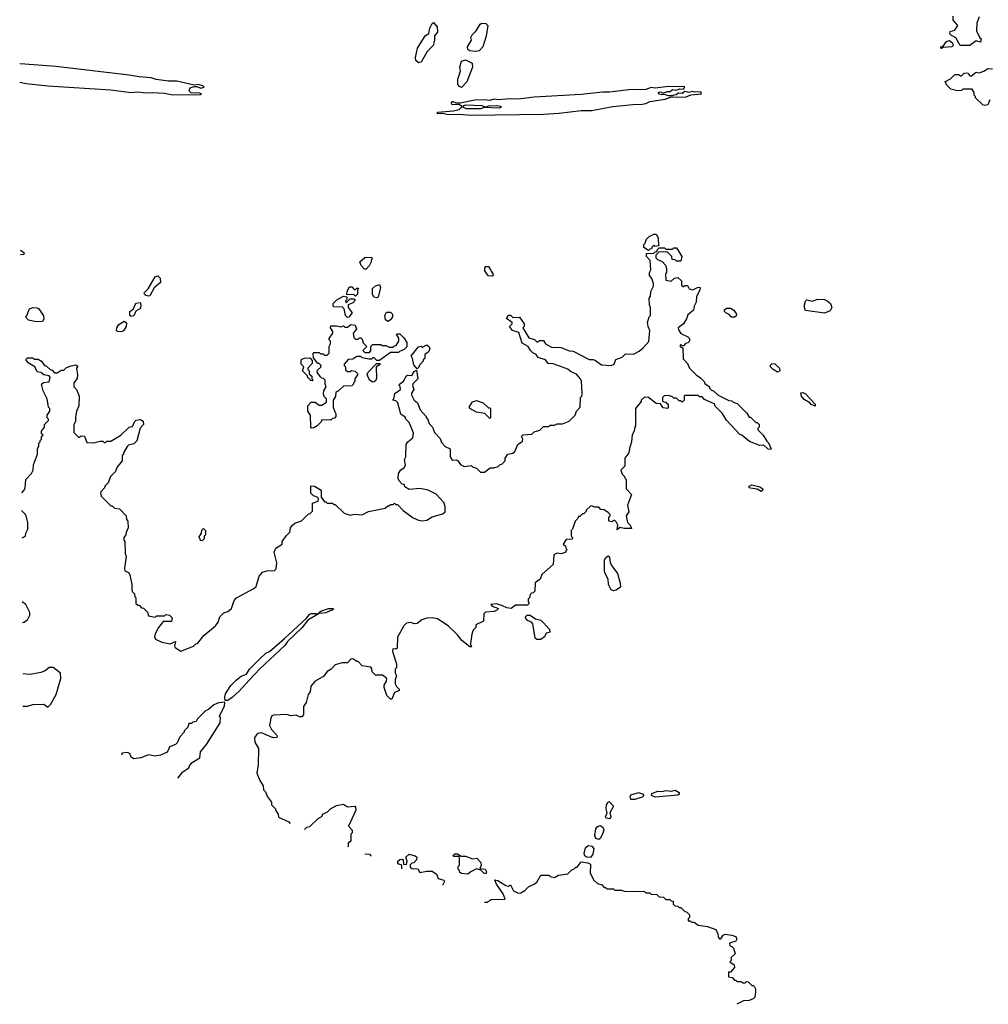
# Model space of a CAD drawing. Extents: x 2472589 to 2662339, y 701009 to 849030.
# Tile 1 of 256: x 2489007 to 2496214, y 755010 to 762338. Entities that reach past the tile are written whole.
import ezdxf

# ---------------------------------------------------------------- set-up
doc = ezdxf.new("R2010")
doc.units = 0

msp = doc.modelspace()

# ---------------------------------------------------------------- linework, layer by layer
at = {"layer": '0CON05XD'}
for points in [[(2496145, 762360), (2496128.3, 762311.7), (2496127.5, 762255), (2496151.7, 762201.7), (2496160, 762195), (2496155, 762170), (2496125, 762180), (2496077.5, 762145), (2496004.3, 762144.3), (2495971.7, 762201.7), (2495932.5, 762225), (2495927.5, 762235), (2495930.7, 762249.3), (2495965, 762260), (2495987.5, 762295), (2495953.3, 762333.3), (2495952.5, 762365)], [(2491975, 762017.5), (2491953.3, 762035), (2491951.2, 762055), (2491967.5, 762125), (2492023.3, 762216.7), (2492050, 762235), (2492057.5, 762275), (2492075, 762310), (2492085, 762316.7), (2492113.9, 762283.9), (2492116.4, 762243.6), (2492093.3, 762216.7), (2492093.3, 762185), (2492083.6, 762146.4), (2492039.3, 762100.7), (2491995, 762022.5), (2491975, 762017.5)], [(2492395, 762100), (2492356.1, 762106.1), (2492340, 762115), (2492337.5, 762135), (2492367.5, 762185), (2492362.5, 762205), (2492372.5, 762225), (2492403.3, 762255), (2492432.5, 762305), (2492445, 762312.5), (2492475, 762310), (2492490, 762295), (2492478.8, 762215), (2492453.3, 762135), (2492425, 762106.7), (2492415, 762103.8), (2492395, 762100)], [(2495865, 762124), (2495860, 762125), (2495860, 762135), (2495878.3, 762141.7), (2495903.8, 762176.2), (2495925, 762183.3), (2495946.7, 762165), (2495953.3, 762145), (2495942.5, 762135), (2495878.3, 762131.7), (2495865, 762124)], [(2489007.2, 761871.4), (2489055, 761863.5), (2489215, 761846.5), (2489685, 761815.7), (2489835, 761795.8), (2489885, 761800), (2489945, 761793.8), (2489995, 761796), (2490085, 761790.8), (2490145, 761778.8), (2490355, 761780), (2490360, 761785), (2490345, 761790), (2490283, 761793), (2490268.3, 761808.3), (2490275, 761830), (2490305, 761840), (2490325, 761840), (2490355, 761827.5), (2490380, 761835), (2490370, 761845), (2490335.9, 761855.9), (2490305, 761850), (2490175, 761880.8), (2490115, 761880), (2490022.9, 761892.9), (2489985, 761905.3), (2489895, 761911.4), (2489820, 761925), (2489275, 761990), (2489045, 762007.3), (2489006.5, 762008.2)], [(2492295, 761833.8), (2492279.5, 761839.5), (2492268, 761855), (2492266, 761895), (2492286.7, 761955), (2492282.5, 761985), (2492295, 762030), (2492325, 762040), (2492372.5, 762015), (2492376.1, 761983.9), (2492334.2, 761875.8), (2492295, 761833.8)], [(2496225, 761740), (2496210, 761705), (2496185, 761700), (2496173.6, 761703.6), (2496120, 761755), (2496120, 761765), (2496110, 761775), (2496110, 761795), (2496095, 761820), (2496025, 761820), (2496015, 761810), (2495985, 761807.5), (2495935, 761820), (2495900, 761855), (2495900, 761865), (2495890, 761875), (2495933, 761897), (2495965, 761930), (2495995, 761930), (2496005, 761920), (2496015, 761920), (2496035, 761940), (2496055, 761942.5), (2496065, 761940), (2496073.3, 761923.3), (2496085, 761917.5), (2496123, 761947), (2496147, 761943), (2496180, 761955), (2496210, 761975), (2496245, 761972.5)], [(2492365, 761626.5), (2492905, 761634.8), (2493021.2, 761641.2), (2493185, 761662.4), (2493265, 761662.2), (2493420.4, 761690.4), (2493595, 761710), (2493625, 761707.1), (2493665, 761714), (2493695, 761728.1), (2493810, 761745), (2493848.3, 761761.7), (2493965, 761764.4), (2494000.7, 761779.3), (2494080, 761785), (2494075, 761800), (2494027, 761797), (2494015, 761802.5), (2493985, 761796.7), (2493955, 761802.5), (2493935, 761787.5), (2493908.3, 761791.7), (2493891.7, 761778.3), (2493873, 761777), (2493865, 761770), (2493835, 761770), (2493805, 761780), (2493785, 761777.5), (2493763.6, 761783.6), (2493760, 761795), (2493775, 761800), (2493795, 761790), (2493825, 761803.8), (2493846.7, 761803.3), (2493865, 761817.5), (2493895, 761812.5), (2493917, 761823), (2493945, 761820), (2493957, 761837), (2493835, 761840.8), (2493735, 761828.6), (2493705, 761833.8), (2493665, 761817.1), (2493540, 761815), (2493395, 761797.1), (2493345, 761798.5), (2493185, 761780.4), (2492835, 761760.7), (2492715, 761746.5), (2492655, 761748.5), (2492565, 761740), (2492535, 761745.4), (2492505, 761735.6), (2492465, 761740.6), (2492392.4, 761737.6), (2492283, 761717), (2492255, 761716.7), (2492233, 761727), (2492222.5, 761725), (2492217.5, 761715), (2492225, 761707.5), (2492275, 761710), (2492300, 761695), (2492289.3, 761680.7), (2492275, 761667.5), (2492235, 761656.7), (2492115, 761646.7), (2492110, 761645), (2492115, 761640), (2492151.7, 761641.7), (2492195, 761632.2), (2492275, 761634.5), (2492365, 761626.5)], [(2492435, 761674), (2492330, 761675), (2492310, 761685), (2492311.7, 761698.3), (2492327, 761703), (2492445, 761698.8), (2492475, 761687.5), (2492495, 761696), (2492555, 761700), (2492587.5, 761695), (2492587.5, 761685), (2492575, 761680), (2492465, 761683.3), (2492435, 761674)], [(2493685, 760620), (2493651.7, 760641.7), (2493650, 760665), (2493660, 760675), (2493670, 760705), (2493690, 760725), (2493725, 760742.5), (2493741.7, 760741.7), (2493757.5, 760715), (2493760, 760655), (2493735, 760650), (2493725, 760660), (2493711.7, 760648.3), (2493708.3, 760631.7), (2493695, 760630), (2493685, 760620)], [(2489013.3, 760623.5), (2489036.7, 760605), (2489040, 760595), (2489035, 760590), (2489015, 760587.5), (2489013.5, 760589)], [(2492672.5, 760025), (2492652.5, 760055), (2492670, 760075), (2492670, 760085), (2492630, 760115), (2492640, 760125), (2492641.7, 760138.3), (2492658.3, 760138.3), (2492675, 760120), (2492725, 760122.5), (2492760, 760075), (2492760, 760055), (2492750, 760045), (2492795, 759970), (2492837, 759957), (2492855, 759940), (2492865, 759940), (2492875, 759950), (2492905, 759950), (2492920, 759925), (2492965, 759900), (2493035, 759897.5), (2493095, 759872.5), (2493125, 759870), (2493245, 759807.5), (2493275, 759807.5), (2493290.7, 759800.7), (2493335, 759770), (2493407, 759763), (2493430, 759775), (2493441.7, 759808.3), (2493490, 759825), (2493515, 759850), (2493575, 759847.5), (2493615, 759871.2), (2493646.7, 759895), (2493687, 759943), (2493696.7, 760025), (2493682.5, 760055), (2493677.5, 760085), (2493690, 760125), (2493700, 760135), (2493700, 760195), (2493692.5, 760215), (2493690, 760265), (2493701.7, 760278.3), (2493702.5, 760315), (2493722.5, 760355), (2493722.5, 760375), (2493710.7, 760410.7), (2493693.3, 760435), (2493693.6, 760456.4), (2493702.5, 760475), (2493697.5, 760545), (2493670, 760575), (2493671.7, 760598.3), (2493725, 760600), (2493735, 760610), (2493748.3, 760611.7), (2493751.7, 760628.3), (2493765, 760640), (2493805, 760640), (2493815, 760630), (2493865, 760630), (2493875, 760640), (2493895, 760640), (2493932.5, 760575), (2493925, 760540), (2493895, 760540), (2493885, 760550), (2493861.7, 760551.7), (2493860, 760575), (2493825, 760610), (2493761.7, 760608.3), (2493740, 760585), (2493740, 760565), (2493753, 760553), (2493788.3, 760538.3), (2493811.7, 760511.7), (2493820, 760485), (2493820, 760455), (2493812.5, 760445), (2493815, 760400), (2493855, 760392.5), (2493880, 760415), (2493905, 760420), (2493930, 760395), (2493931.7, 760361.7), (2493945, 760350), (2493955, 760360), (2493975, 760360), (2493987.5, 760335), (2494015, 760326.7), (2494055, 760346.7), (2494070, 760345), (2494067.5, 760325), (2494042.8, 760277.2), (2494040.8, 760235), (2494026.2, 760205), (2494021.2, 760175), (2493979.5, 760140.5), (2493969.5, 760110.5), (2493945.7, 760074.3), (2493906.7, 760045), (2493908.3, 760028.3), (2493925, 760002.5), (2493978.3, 759978.3), (2493990, 759965), (2493990, 759945), (2493978.3, 759931.7), (2493961.7, 759928.3), (2493945, 759910), (2493935, 759910), (2493925, 759920), (2493920, 759915), (2493921.7, 759901.7), (2493940, 759895), (2493943, 759813), (2493975, 759780), (2493990, 759745), (2494040, 759695), (2494073, 759673), (2494100, 759645), (2494105, 759630), (2494140, 759605), (2494140, 759595), (2494155, 759580), (2494170, 759575), (2494205, 759542.5), (2494283, 759503), (2494305, 759500), (2494315, 759490), (2494345, 759480), (2494418.3, 759408.3), (2494435, 759380), (2494445, 759380), (2494485, 759340), (2494495, 759340), (2494510, 759325), (2494510, 759305), (2494500, 759295), (2494500, 759285), (2494540, 759245), (2494565, 759200), (2494578.3, 759188.3), (2494597.5, 759145), (2494595, 759140), (2494575, 759142.5), (2494545, 759170), (2494515, 759167.5), (2494438.3, 759198.3), (2494380, 759245), (2494365, 759250), (2494267, 759357), (2494235, 759410), (2494180, 759465), (2494180, 759475), (2494101.7, 759511.7), (2494085, 759530), (2494065, 759530), (2494055, 759540), (2493955, 759540), (2493950, 759535), (2493950, 759505), (2493935, 759490), (2493925, 759500), (2493915, 759500), (2493895, 759520), (2493875, 759520), (2493865, 759530), (2493835, 759540), (2493801.7, 759538.3), (2493790, 759525), (2493790, 759495), (2493815, 759490), (2493832.5, 759475), (2493831.7, 759448.3), (2493826.7, 759443.3), (2493795, 759448), (2493775, 759477.5), (2493741.7, 759481.7), (2493685.9, 759525.9), (2493655, 759527.5), (2493630, 759505), (2493630, 759495), (2493590, 759445), (2493590, 759315), (2493583, 759307), (2493580, 759275), (2493563, 759247), (2493560, 759195), (2493543, 759147), (2493540, 759115), (2493510, 759075), (2493510, 759015), (2493480, 758985), (2493490, 758955), (2493510, 758935), (2493510, 758925), (2493520, 758915), (2493520, 758845), (2493560, 758805), (2493530, 758725), (2493540, 758675), (2493520, 758645), (2493530, 758595), (2493550, 758575), (2493558.3, 758551.7), (2493505, 758550), (2493472.5, 758557.5), (2493451.7, 758541.7), (2493457.5, 758575), (2493445, 758600), (2493435, 758610), (2493425, 758610), (2493415, 758600), (2493390, 758605), (2493390, 758635), (2493400, 758645), (2493400, 758655), (2493388.3, 758668.3), (2493355, 758690), (2493331.7, 758691.7), (2493315, 758710), (2493285, 758710), (2493265, 758720), (2493253, 758717), (2493221.7, 758688.3), (2493220, 758675), (2493205, 758660), (2493195, 758660), (2493175, 758640), (2493165, 758640), (2493160, 758625), (2493140, 758605), (2493120, 758545), (2493110, 758535), (2493110, 758495), (2493120, 758485), (2493118.3, 758471.7), (2493071.7, 758468.3), (2493050, 758435), (2493068.3, 758418.3), (2493070, 758405), (2493080, 758395), (2493070, 758385), (2493070, 758375), (2493035, 758363.3), (2493005, 758367.5), (2492980, 758355), (2492977, 758283), (2492891.7, 758208.3), (2492880, 758175), (2492843, 758147), (2492840, 758085), (2492828.3, 758071.7), (2492815, 758070), (2492805, 758060), (2492800, 758035), (2492790, 758025), (2492790, 758005), (2492798.3, 757991.7), (2492785, 757980), (2492695, 757980), (2492663.8, 757956.2), (2492631.1, 757961.1), (2492600, 757975), (2492555, 757990), (2492512.5, 757985), (2492523, 757973), (2492570, 757955), (2492555, 757940), (2492535, 757932.5), (2492471.7, 757928.3), (2492460, 757915), (2492458.3, 757861.7), (2492400, 757835), (2492400, 757815), (2492380, 757795), (2492370, 757765), (2492360, 757695), (2492360, 757685), (2492370, 757675), (2492365, 757670), (2492355, 757670), (2492297, 757717), (2492265, 757760), (2492195, 757827.5), (2492115, 757877.5), (2492075, 757886.2), (2492035, 757883.3), (2491999.3, 757870.7), (2491965, 757843.3), (2491945, 757842.5), (2491915, 757852.5), (2491883.6, 757846.4), (2491863.9, 757826.1), (2491818.3, 757741.7), (2491815, 757660), (2491805, 757652.5), (2491782.5, 757655), (2491780, 757635), (2491810, 757545), (2491810, 757515), (2491800, 757505), (2491800, 757475), (2491810, 757455), (2491800, 757425), (2491800, 757395), (2491810, 757375), (2491830, 757355), (2491830, 757345), (2491795, 757330), (2491775, 757280), (2491765, 757280), (2491739.3, 757309.3), (2491718.3, 757368.3), (2491717.5, 757385), (2491736.7, 757415), (2491737.5, 757435), (2491705, 757460), (2491655, 757460), (2491630, 757485), (2491627, 757507), (2491618.3, 757518.3), (2491555, 757530), (2491525, 757560), (2491515, 757560), (2491485, 757580), (2491471.7, 757578.3), (2491445, 757550), (2491405, 757550), (2491355, 757536.7), (2491325, 757503.3), (2491295, 757486.7), (2491268.8, 757451.2), (2491206.1, 757413.9), (2491173, 757377), (2491167.5, 757335), (2491153.6, 757316.4), (2491137.5, 757255), (2491117.5, 757225), (2491117.5, 757165), (2491105, 757150), (2491088.3, 757148.3), (2491065, 757162.5), (2491025, 757157.5), (2490995, 757167.5), (2490895, 757162.5), (2490883.6, 757156.4), (2490875, 757140), (2490866, 757085), (2490879.2, 757055), (2490916.7, 757015), (2490922.5, 757005), (2490920, 756995), (2490892.7, 756992.7), (2490805, 757030), (2490775.9, 757024.1), (2490754.2, 756995.8), (2490755, 756960), (2490783, 756913), (2490780, 756795), (2490770.7, 756730.7), (2490792.5, 756675), (2490817.5, 756635), (2490820, 756605), (2490835, 756590), (2490850, 756555), (2490880, 756515), (2490880, 756495), (2490910, 756465), (2490910, 756455), (2490930, 756425), (2490931.7, 756401.7), (2491008.3, 756368.3), (2491019.8, 756354.6)], [(2491585, 760480), (2491571.7, 760481.7), (2491547, 760507), (2491537.5, 760535), (2491575, 760567.5), (2491625, 760570), (2491630, 760555), (2491622.5, 760547.5), (2491622.5, 760535), (2491607.5, 760505), (2491585, 760480)], [(2492525, 760430), (2492495, 760432.5), (2492482.5, 760445), (2492468.3, 760468.3), (2492468.3, 760491.7), (2492475, 760500), (2492495, 760500), (2492527.5, 760445), (2492530, 760435), (2492525, 760430)], [(2489965, 760278.8), (2489944, 760284), (2489934, 760294), (2489933.8, 760305), (2489963.3, 760335), (2490015, 760423.8), (2490035, 760432.5), (2490052.5, 760415), (2490055, 760382.5), (2490007.7, 760342.3), (2489975, 760283.3), (2489965, 760278.8)], [(2491505, 760280), (2491495, 760290), (2491441.7, 760291.7), (2491443, 760317), (2491461.7, 760348.3), (2491478.3, 760348.3), (2491495, 760330), (2491505, 760330), (2491515, 760340), (2491528.3, 760338.3), (2491520, 760325), (2491520, 760295), (2491505, 760280)], [(2491665, 760267.5), (2491641.7, 760271.7), (2491632.5, 760295), (2491632.5, 760337.5), (2491653, 760357), (2491685, 760367.5), (2491692.5, 760345), (2491675, 760272.5), (2491665, 760267.5)], [(2491445, 760120), (2491430, 760135), (2491420, 760185), (2491408.3, 760198.3), (2491345, 760200), (2491340, 760205), (2491340, 760225), (2491367, 760253), (2491415, 760280), (2491440, 760275), (2491440, 760255), (2491430, 760245), (2491435, 760230), (2491465, 760260), (2491495, 760260), (2491500, 760255), (2491500, 760245), (2491485, 760230), (2491450, 760215), (2491450, 760195), (2491480, 760155), (2491455, 760122.5), (2491445, 760120)], [(2494995, 760152.5), (2494853.9, 760173.9), (2494843.3, 760205), (2494855, 760242.5), (2494865, 760252.5), (2494903.6, 760243.6), (2494945, 760256.7), (2494995, 760256.2), (2495015, 760246.2), (2495038.8, 760225), (2495050, 760195), (2495038.3, 760171.7), (2494995, 760152.5)], [(2489128.3, 760088.3), (2489071.7, 760101.7), (2489050, 760125), (2489060, 760135), (2489080, 760185), (2489105, 760196), (2489134, 760194), (2489150, 760185), (2489182.7, 760132.7), (2489185, 760110), (2489175, 760092), (2489128.3, 760088.3)], [(2489835, 760128.8), (2489826.7, 760135), (2489826.2, 760165), (2489853.3, 760186.7), (2489870.9, 760229.1), (2489902.5, 760232.5), (2489908, 760215), (2489905, 760187.5), (2489871.2, 760168.8), (2489855, 760133.3), (2489835, 760128.8)], [(2494325, 760122.5), (2494303.3, 760123.3), (2494285, 760142.5), (2494260, 760155), (2494250, 760165), (2494251.7, 760178.3), (2494265, 760190), (2494295, 760190), (2494320, 760175), (2494340, 760145), (2494338.3, 760131.7), (2494325, 760122.5)], [(2489765, 760014.3), (2489735, 760016.2), (2489728, 760025), (2489728.6, 760045), (2489745, 760069.2), (2489785, 760093.8), (2489801.7, 760081.7), (2489798.8, 760055), (2489778.9, 760021.1), (2489765, 760014.3)], [(2491745, 760092.5), (2491727.5, 760105), (2491722.5, 760135), (2491735, 760160), (2491765, 760160), (2491780, 760145), (2491780, 760125), (2491766.4, 760103.6), (2491745, 760092.5)], [(2489022.1, 758817.1), (2489040, 758835), (2489047, 758853), (2489052.5, 758915), (2489095, 758960), (2489107.5, 758985), (2489110, 759025), (2489140, 759105), (2489140, 759145), (2489150, 759165), (2489150, 759185), (2489160, 759195), (2489160, 759205), (2489170, 759215), (2489170, 759235), (2489180, 759245), (2489170, 759255), (2489170, 759275), (2489190, 759305), (2489190, 759325), (2489220, 759355), (2489220, 759365), (2489210, 759375), (2489210, 759395), (2489230, 759425), (2489230, 759445), (2489220, 759455), (2489210, 759515), (2489180, 759575), (2489170, 759625), (2489183, 759637), (2489225, 759642.5), (2489232.5, 759675), (2489225, 759687.5), (2489185, 759693.3), (2489165, 759712.5), (2489137, 759717), (2489120, 759755), (2489070, 759785), (2489051.7, 759808.3), (2489065, 759820), (2489105, 759820), (2489115, 759810), (2489145, 759810), (2489170, 759795), (2489190, 759765), (2489205, 759760), (2489233, 759733), (2489248.3, 759728.3), (2489265, 759710), (2489285, 759710), (2489315, 759730), (2489335, 759730), (2489355, 759750), (2489388.3, 759761.7), (2489425, 759770), (2489438.3, 759758.3), (2489430, 759745), (2489436.7, 759695), (2489433, 759667), (2489410, 759635), (2489410, 759605), (2489430, 759585), (2489450, 759535), (2489447.5, 759465), (2489430, 759425), (2489423, 759377), (2489421.7, 759348.3), (2489410, 759325), (2489410, 759265), (2489445, 759230), (2489455, 759230), (2489465, 759240), (2489488.3, 759238.3), (2489505, 759190), (2489555, 759187.5), (2489605, 759200), (2489625, 759200), (2489635, 759190), (2489645, 759190), (2489655, 759200), (2489685, 759200), (2489760, 759245), (2489820, 759305), (2489845, 759310), (2489860, 759345), (2489873, 759357), (2489905, 759363.3), (2489925, 759350), (2489926.7, 759325), (2489903, 759297), (2489877, 759203), (2489855, 759180), (2489815, 759170), (2489805, 759160), (2489780, 759115), (2489778.3, 759101.7), (2489770, 759095), (2489770, 759055), (2489730, 759005), (2489720, 758975), (2489683.3, 758936.7), (2489665, 758890), (2489640, 758865), (2489637, 758853), (2489610, 758825), (2489607.5, 758815), (2489611.7, 758791.7), (2489685, 758720), (2489695, 758720), (2489713, 758703), (2489748.3, 758698.3), (2489800, 758645), (2489801.7, 758618.3), (2489810, 758605), (2489812.5, 758555), (2489798.3, 758521.7), (2489797, 758503), (2489782.5, 758485), (2489782.5, 758465), (2489790, 758455), (2489792.5, 758365), (2489800, 758345), (2489787.5, 758255), (2489790, 758235), (2489815, 758222.5), (2489826.7, 758205), (2489840, 758135), (2489840, 758095), (2489843, 758083), (2489860, 758065), (2489863, 758043), (2489870, 758035), (2489871.7, 757991.7), (2489885, 757980), (2489895, 757980), (2489911.7, 757961.7), (2489928.3, 757958.3), (2489958.3, 757928.3), (2489965, 757900), (2490015, 757890), (2490025, 757900), (2490085, 757900), (2490095, 757910), (2490120, 757905), (2490140, 757885), (2490135, 757860), (2490075, 757860), (2490040, 757815), (2490013.8, 757766.2), (2490010, 757745), (2490017, 757727), (2490065, 757703.8), (2490125, 757693.3), (2490165, 757710), (2490157.5, 757675), (2490162.5, 757665), (2490205, 757637.5), (2490300, 757675), (2490317.5, 757692.5), (2490330, 757695), (2490377.5, 757755), (2490463, 757827), (2490482.5, 757855), (2490495, 757892.5), (2490525, 757922.5), (2490556.1, 757933.9), (2490582.5, 757955), (2490602.5, 758015), (2490620, 758035), (2490750, 758105), (2490765, 758120), (2490787.5, 758195), (2490813.6, 758226.4), (2490845, 758236.7), (2490901.7, 758238.3), (2490915, 758250), (2490920, 758295), (2490900, 758375), (2490912.5, 758405), (2490960, 758435), (2490960, 758455), (2490990.7, 758499.3), (2491017, 758523), (2491022.5, 758555), (2491037.5, 758575), (2491055, 758590), (2491103, 758607), (2491155, 758660), (2491167, 758663), (2491185, 758680), (2491185, 758740), (2491227.5, 758755), (2491230, 758775), (2491220, 758785), (2491193, 758793), (2491173, 758813), (2491171.7, 758868.3), (2491200, 758865), (2491250, 758835), (2491250, 758785), (2491275, 758750), (2491285, 758750), (2491295, 758740), (2491335, 758740), (2491345, 758730), (2491355, 758730), (2491420, 758665), (2491465, 758650), (2491495, 758656.7), (2491555, 758653.3), (2491603, 758677), (2491727, 758703), (2491745, 758720), (2491755, 758720), (2491765, 758730), (2491785, 758730), (2491795, 758740), (2491805, 758730), (2491818.3, 758728.3), (2491860, 758685), (2491935, 758630), (2491975, 758612.5), (2492005, 758607.5), (2492035, 758612.5), (2492075, 758636.7), (2492155, 758660), (2492172.5, 758675), (2492172.5, 758715), (2492162.5, 758745), (2492105, 758807.5), (2492046.4, 758836.4), (2491985, 758847.5), (2491905, 758840), (2491871.7, 758861.7), (2491868.3, 758878.3), (2491851.7, 758881.7), (2491830, 758905), (2491823, 758923), (2491825, 758960), (2491843.6, 758986.4), (2491866.4, 759003.6), (2491877.5, 759025), (2491870, 759065), (2491880, 759085), (2491883, 759177), (2491893.6, 759196.4), (2491932.5, 759225), (2491937, 759263), (2491905, 759340), (2491880, 759365), (2491875, 759380), (2491843, 759403), (2491820, 759485), (2491805, 759500), (2491780, 759505), (2491790, 759515), (2491797.5, 759555), (2491840, 759585), (2491837, 759607), (2491830, 759615), (2491832.5, 759625), (2491863, 759647), (2491885, 759687.5), (2491895, 759692.5), (2491925, 759690), (2491941.7, 759718.3), (2491958.3, 759728.3), (2491970, 759665), (2491935, 759630), (2491930, 759615), (2491940, 759585), (2491923, 759557), (2491922.5, 759545), (2491942.5, 759505), (2491967.5, 759485), (2491987.5, 759435), (2492030, 759385), (2492030, 759375), (2492040, 759370), (2492053.3, 759333.3), (2492077.5, 759305), (2492092.5, 759265), (2492135, 759220), (2492145, 759190), (2492171.7, 759161.7), (2492210, 759145), (2492210, 759085), (2492225, 759060), (2492255, 759062.5), (2492265, 759057.5), (2492290, 759025), (2492313, 759013), (2492365, 759020), (2492375, 759010), (2492405, 759000), (2492435, 758970), (2492465, 758970), (2492508.3, 759001.7), (2492535, 759002.5), (2492567, 759013), (2492581.7, 759028.3), (2492595, 759030), (2492620, 759055), (2492620, 759075), (2492640, 759105), (2492675, 759112.5), (2492690, 759125), (2492713.6, 759176.4), (2492748.3, 759201.7), (2492750, 759215), (2492740, 759235), (2492753, 759247), (2492817, 759253), (2492835, 759270), (2492877, 759283), (2492905, 759310), (2492945, 759310), (2492955, 759320), (2492985, 759320), (2493005, 759330), (2493045, 759330), (2493095, 759350), (2493140, 759395), (2493150, 759425), (2493177.5, 759455), (2493180, 759525), (2493190, 759535), (2493192.5, 759555), (2493187, 759647), (2493180, 759665), (2493149.3, 759699.3), (2493105, 759720), (2493085, 759737.5), (2492975, 759777.5), (2492938.3, 759778.3), (2492920, 759805), (2492865, 759822.5), (2492850, 759845), (2492825, 759857.5), (2492807.5, 759875), (2492790, 759905), (2492745, 759930), (2492720, 760010), (2492672.5, 760025)], [(2491178.3, 759298.3), (2491172.5, 759305), (2491170, 759395), (2491150, 759425), (2491150, 759465), (2491175, 759490), (2491205, 759490), (2491235, 759470), (2491255, 759470), (2491288.3, 759491.7), (2491290, 759515), (2491273, 759533), (2491267.5, 759555), (2491270, 759575), (2491287.5, 759605), (2491280, 759625), (2491280, 759655), (2491268.3, 759668.3), (2491255, 759670), (2491241.7, 759681.7), (2491220, 759715), (2491221.7, 759728.3), (2491248.3, 759751.7), (2491250, 759765), (2491235, 759780), (2491225, 759780), (2491191.7, 759821.7), (2491190, 759855), (2491195, 759860), (2491235, 759860), (2491245, 759850), (2491265, 759850), (2491275, 759840), (2491295, 759840), (2491310, 759855), (2491310, 759905), (2491320, 759925), (2491320, 759945), (2491310, 759955), (2491310, 759965), (2491337.5, 760005), (2491337, 760017), (2491320, 760045), (2491321.7, 760058.3), (2491365, 760060), (2491395, 760052.5), (2491415, 760060), (2491425, 760050), (2491445, 760050), (2491470.7, 760069.3), (2491503, 760063), (2491513.3, 760035), (2491487.5, 760005), (2491493, 759973), (2491505, 759960), (2491525, 759960), (2491535, 759970), (2491545, 759970), (2491555, 759960), (2491561.7, 759931.7), (2491590, 759905), (2491560, 759875), (2491575, 759860), (2491608.3, 759861.7), (2491620, 759875), (2491620, 759905), (2491635, 759920), (2491695, 759920), (2491703, 759913), (2491731.7, 759911.7), (2491755, 759900), (2491785, 759900), (2491795, 759910), (2491808.3, 759911.7), (2491827.5, 759945), (2491827, 759967), (2491810, 759995), (2491815, 760000), (2491835, 760000), (2491865, 759970), (2491887.5, 759935), (2491887, 759903), (2491867, 759883), (2491831.7, 759868.3), (2491825, 759860), (2491765, 759860), (2491685, 759800), (2491665, 759800), (2491645, 759820), (2491635, 759820), (2491625, 759810), (2491605, 759810), (2491555, 759820), (2491545, 759830), (2491515, 759830), (2491485, 759810), (2491451.7, 759808.3), (2491420, 759775), (2491420, 759765), (2491430, 759755), (2491431.7, 759731.7), (2491445, 759720), (2491465, 759720), (2491475, 759727.5), (2491501.7, 759721.7), (2491520, 759705), (2491520, 759695), (2491500, 759665), (2491500, 759645), (2491490, 759635), (2491490, 759625), (2491478.3, 759611.7), (2491415, 759610), (2491380, 759575), (2491360, 759565), (2491357, 759533), (2491340, 759505), (2491340, 759455), (2491351.7, 759418.3), (2491360, 759405), (2491360, 759385), (2491348.3, 759371.7), (2491335, 759370), (2491321.7, 759358.3), (2491255, 759360), (2491250, 759345), (2491220, 759315), (2491195, 759300), (2491178.3, 759298.3)], [(2491965, 759740), (2491938.3, 759768.3), (2491930, 759815), (2491920, 759835), (2491975, 759902.5), (2491995, 759907.5), (2492005, 759900), (2492035, 759917.5), (2492053, 759903), (2492057.5, 759885), (2492046.4, 759863.6), (2492020, 759845), (2492020, 759815), (2492010, 759805), (2492010, 759795), (2491980, 759765), (2491980, 759755), (2491965, 759740)], [(2491185, 759650), (2491171.7, 759651.7), (2491150, 759675), (2491148.3, 759688.3), (2491110, 759725), (2491120, 759755), (2491100, 759775), (2491100, 759805), (2491105, 759810), (2491125, 759817.5), (2491165, 759820), (2491181.7, 759801.7), (2491181.7, 759778.3), (2491150, 759745), (2491150, 759735), (2491160, 759725), (2491161.7, 759701.7), (2491180, 759685), (2491180, 759665), (2491190, 759655), (2491185, 759650)], [(2491635, 759640), (2491610, 759655), (2491593, 759697), (2491600, 759715), (2491661.7, 759778.3), (2491685, 759780), (2491688.3, 759771.7), (2491660, 759755), (2491661.7, 759668.3), (2491657, 759653), (2491645, 759642.5), (2491635, 759640)], [(2494645, 759714), (2494613.2, 759733.2), (2494594.3, 759754.3), (2494594.2, 759765.8), (2494605, 759780), (2494625, 759777.5), (2494660, 759745), (2494663.3, 759725), (2494645, 759714)], [(2494925, 759462.5), (2494895, 759473.3), (2494886.7, 759486.7), (2494845, 759510), (2494823.8, 759535), (2494820, 759560), (2494835, 759562.5), (2494855, 759552.5), (2494926.1, 759476.1), (2494925, 759462.5)], [(2492505, 759370), (2492467, 759407), (2492405, 759416.7), (2492360.7, 759440.7), (2492350, 759455), (2492377, 759493), (2492405, 759502.5), (2492455, 759486.7), (2492495, 759450), (2492505, 759450), (2492510, 759445), (2492510, 759375), (2492505, 759370)], [(2494525, 758827.5), (2494495, 758842.5), (2494445, 758850), (2494434.2, 758854.2), (2494433.8, 758865), (2494455, 758876.2), (2494515, 758860), (2494536.1, 758846.1), (2494535, 758832.5), (2494525, 758827.5)], [(2489023.8, 758482.7), (2489025, 758482.5), (2489050, 758495), (2489052.5, 758515), (2489067.5, 758545), (2489067.5, 758595), (2489057.5, 758635), (2489050, 758655), (2489022.8, 758683), (2489022.8, 758684.1)], [(2490365, 758460), (2490351.7, 758461.7), (2490350, 758475), (2490340, 758485), (2490360, 758515), (2490361.7, 758538.3), (2490375, 758550), (2490390, 758535), (2490390, 758505), (2490380, 758495), (2490380, 758475), (2490365, 758460)], [(2493425, 758085.8), (2493408, 758095), (2493388.1, 758135), (2493384.4, 758175), (2493359.4, 758225), (2493358.8, 758315), (2493365, 758332.5), (2493385, 758347.5), (2493395, 758340), (2493401.2, 758295), (2493412.3, 758272.3), (2493455.7, 758215), (2493475.6, 758145), (2493476.9, 758113.1), (2493445, 758092.5), (2493425, 758085.8)], [(2489026.9, 757850.8), (2489037, 757853), (2489065, 757870), (2489082.5, 757905), (2489082.5, 757925), (2489052.5, 757985), (2489026.1, 758005.1)], [(2490535, 757270), (2490531.8, 757295), (2490538.8, 757321.2), (2490577.5, 757382.5), (2490618, 757422), (2490655, 757452.5), (2490695, 757468), (2490715.8, 757504.2), (2490790.5, 757579.5), (2490837.7, 757622.3), (2490866, 757635), (2490976.7, 757733.3), (2491139.1, 757880.9), (2491165, 757912.5), (2491175, 757918.6), (2491215, 757919.2), (2491230, 757915), (2491150.5, 757869.5), (2491107.5, 757815), (2491000.5, 757709.5), (2490979.7, 757680.3), (2490793, 757507), (2490715, 757423.1), (2490639.2, 757340.8), (2490587.6, 757292.4), (2490555, 757270.4), (2490535, 757270)], [(2491238.3, 757918.3), (2491232.5, 757925), (2491246.7, 757935), (2491304.5, 757955.5), (2491342.5, 757955), (2491333.3, 757945), (2491285, 757923.2), (2491238.3, 757918.3)], [(2492855, 757723.8), (2492842.5, 757735), (2492825, 757842.5), (2492814.2, 757854.2), (2492785, 757865.8), (2492770.8, 757885), (2492772.9, 757897.1), (2492783.9, 757906.1), (2492806.2, 757906.2), (2492845, 757877.5), (2492885, 757867.5), (2492947.5, 757805), (2492955, 757780), (2492925, 757772.5), (2492911.2, 757745), (2492885, 757724.2), (2492855, 757723.8)], [(2489029.9, 757229), (2489065, 757227.5), (2489105, 757240), (2489185, 757242.5), (2489215, 757222.5), (2489235, 757240), (2489277.5, 757315), (2489312.5, 757435), (2489310, 757475), (2489255, 757517.5), (2489225, 757516.7), (2489195, 757492.5), (2489165, 757480), (2489085, 757463.3), (2489028.7, 757469.2)], [(2490182.4, 756693.5), (2490220.7, 756739.3), (2490265, 756770), (2490270, 756785), (2490290.7, 756809.3), (2490347.5, 756845), (2490351.7, 756888.3), (2490396.1, 756943.9), (2490497.5, 757105), (2490500, 757145), (2490492.5, 757155), (2490529.6, 757230.4), (2490533.8, 757253.8), (2490529.5, 757259.5), (2490485, 757253.1), (2490451.7, 757238.3), (2490412.5, 757205), (2490390, 757195), (2490330, 757135), (2490320, 757115), (2490295, 757110), (2490285, 757100), (2490265, 757100), (2490258.3, 757071.7), (2490230, 757045), (2490230, 757035), (2490198.3, 757001.7), (2490177.5, 756955), (2490166.4, 756943.6), (2490120, 756925), (2490111.7, 756898.3), (2490100, 756885), (2490055, 756863.3), (2490015, 756857.5), (2489965, 756867.5), (2489907, 756843), (2489855, 756837.5), (2489835, 756850), (2489826.2, 756876.2), (2489805, 756884), (2489770, 756880), (2489763.1, 756863.2)], [(2493585, 756534.2), (2493553.3, 756535), (2493548, 756555), (2493555, 756568.8), (2493613.9, 756586.1), (2493642.5, 756575), (2493650, 756565), (2493639.5, 756550.5), (2493585, 756534.2)], [(2493735, 756552), (2493706.7, 756565), (2493711.2, 756578.8), (2493755, 756595.8), (2493785, 756592.5), (2493815, 756600), (2493855, 756596), (2493885, 756603.3), (2493913.3, 756585), (2493913.3, 756575), (2493905, 756566.7), (2493765, 756554.2), (2493735, 756552)], [(2493395, 756390), (2493370, 756395), (2493366.7, 756405), (2493377.5, 756435), (2493371.2, 756465), (2493373.8, 756495), (2493385, 756517.5), (2493395, 756517.5), (2493426, 756485), (2493396.7, 756435), (2493406.2, 756405), (2493395, 756390)], [(2491125.6, 756311.7), (2491143, 756327), (2491165, 756332.5), (2491227, 756393), (2491250, 756405), (2491260, 756415), (2491260, 756425), (2491297, 756443), (2491320, 756465), (2491365, 756490), (2491415, 756500), (2491445, 756480), (2491500, 756485), (2491506.4, 756476.4), (2491506.7, 756455), (2491452.5, 756335), (2491480, 756305), (2491480, 756285), (2491470, 756275), (2491470, 756225), (2491451.7, 756208.3), (2491450, 756185), (2491446.7, 756181.7)], [(2493315, 756236.7), (2493293.8, 756243.8), (2493286.2, 756265), (2493293, 756317), (2493307, 756333), (2493325, 756340), (2493345, 756327.5), (2493352, 756305), (2493344, 756275), (2493325, 756243.3), (2493315, 756236.7)], [(2493255, 756102.5), (2493223.9, 756103.9), (2493212.5, 756115), (2493207, 756133), (2493217.5, 756175), (2493237, 756193), (2493265, 756187.5), (2493279.3, 756169.3), (2493272.5, 756127.5), (2493255, 756102.5)], [(2491574.9, 756129.9), (2491608.3, 756128.3), (2491620, 756115), (2491620.4, 756111.4)], [(2491850, 756018.5), (2491850, 756045), (2491820, 756055), (2491820, 756075), (2491835, 756087.5), (2491855, 756090), (2491860, 756085), (2491861.7, 756051.7), (2491885, 756050), (2491890, 756075), (2491880, 756105), (2491905, 756127.5), (2491950, 756115), (2491962.5, 756105), (2491960, 756085), (2491938.3, 756061.7), (2491925, 756060), (2491911.7, 756048.3), (2491911.7, 756031.7), (2491925, 756020), (2491968.3, 756018.3), (2491985, 755990), (2492035, 756000), (2492075, 756000), (2492108.3, 755978.3), (2492120, 755945), (2492163, 755933), (2492166.4, 755923.6), (2492155, 755900), (2492151.5, 755896.5)], [(2492341.7, 755978.3), (2492293, 755983), (2492281.7, 755991.7), (2492280, 756005), (2492270, 756015), (2492270, 756035), (2492280, 756045), (2492280, 756105), (2492275, 756110), (2492235, 756110), (2492233, 756117), (2492245, 756130), (2492265, 756130), (2492292.5, 756112.5), (2492325, 756111.2), (2492375, 756092.5), (2492408.3, 756098.3), (2492437.5, 756065), (2492440, 756045), (2492431.7, 756021.7), (2492470, 756015), (2492480, 755995), (2492475, 755980), (2492460, 755985), (2492438.3, 756008.3), (2492405, 756017.5), (2492363, 755997), (2492341.7, 755978.3)], [(2492464, 755770), (2492485, 755770), (2492515, 755790), (2492618.3, 755791.7), (2492605, 755832.5), (2492553.3, 755905), (2492542.5, 755937.5), (2492565, 755932.5), (2492625, 755893.3), (2492645, 755890), (2492658.3, 755898.3), (2492680, 755855), (2492715, 755837.5), (2492735, 755840), (2492765, 755857.5), (2492795, 755886.7), (2492835, 755903.3), (2492855, 755920), (2492885, 755970), (2492945, 755970), (2492955, 755960), (2492987, 755953), (2493015, 755970), (2493085, 755980), (2493115, 756010), (2493130, 756015), (2493145, 756030), (2493155, 756030), (2493185, 756070), (2493235, 756063.8), (2493253.3, 756053.3), (2493252.5, 755985), (2493280, 755935), (2493305, 755910), (2493338.3, 755898.3), (2493355, 755880), (2493365, 755880), (2493375, 755870), (2493425, 755870), (2493435, 755860), (2493485, 755860), (2493505, 755852.5), (2493655, 755850), (2493665, 755840), (2493695, 755840), (2493705, 755830), (2493747, 755827), (2493765, 755810), (2493797, 755807), (2493815, 755790), (2493845, 755790), (2493855, 755780), (2493868.3, 755778.3), (2493870, 755755), (2493881.7, 755741.7), (2493905, 755740), (2493915, 755730), (2493925, 755730), (2493955, 755700), (2493968.3, 755698.3), (2493990, 755675), (2493990, 755655), (2493980, 755645), (2493981.7, 755631.7), (2493995, 755630), (2494005, 755620), (2494025, 755620), (2494055, 755600), (2494125, 755590), (2494186.7, 755566.7), (2494202.5, 755535), (2494205, 755510), (2494215, 755497.5), (2494225, 755497.5), (2494240, 755525), (2494255, 755532.5), (2494305.6, 755525.6), (2494334.3, 755514.3), (2494344, 755495), (2494335, 755480), (2494287.5, 755465), (2494290, 755445), (2494305, 755440), (2494317, 755427), (2494330, 755385), (2494301.7, 755358.3), (2494300, 755335), (2494290, 755325), (2494323, 755303), (2494326.7, 755285), (2494295, 755250), (2494281.7, 755248.3), (2494280, 755215), (2494308.3, 755208.3), (2494325, 755190), (2494335, 755190), (2494345, 755180), (2494375, 755180), (2494385, 755170), (2494405, 755170), (2494415, 755180), (2494428.3, 755178.3), (2494455, 755150), (2494465, 755150), (2494475, 755140), (2494482.5, 755125), (2494482.5, 755105), (2494477, 755063), (2494465, 755050), (2494435, 755037.5), (2494393, 755037), (2494341.8, 755009.9)]]:
    msp.add_lwpolyline(points, dxfattribs=at)

doc.saveas('drawing.dxf')
